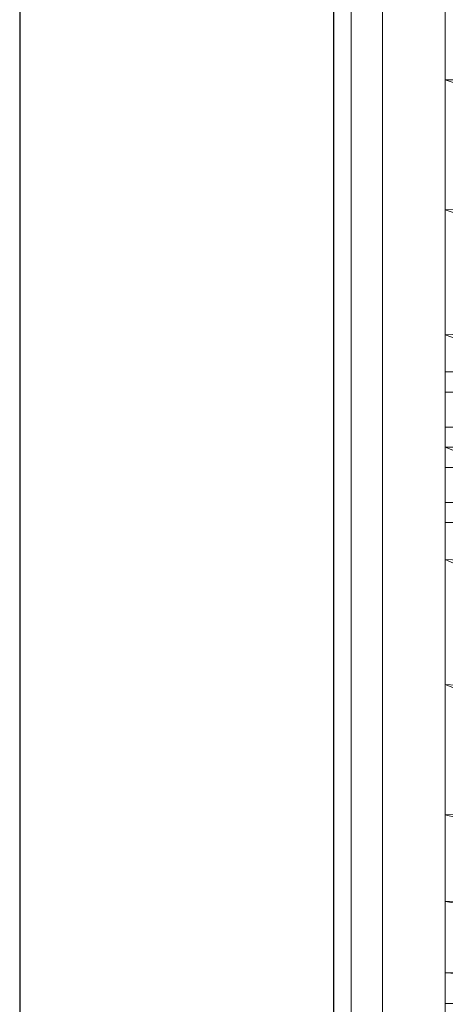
# Model space of a CAD drawing. Header units: metres. Extents: x 391.1 to 430.4, y 12.7 to 28.4.
# Tile 35 of 169: x 401.356 to 401.492, y 26.441 to 26.754. Entities that reach past the tile are written whole.
import ezdxf

# ---------------------------------------------------------------- set-up
doc = ezdxf.new("R2010")
doc.units = ezdxf.units.M
for name, color, linetype, lineweight in [('02_MOBILIARIO', 7, 'Continuous', 18), ('A-DETL-____-MBND', 7, 'Continuous', 18), ('A-GENM-____-OTLN', 7, 'Continuous', 18), ('A-WALL-____-MCUT', 7, 'Continuous', 25), ('A-WALL-____-OTLN', 7, 'Continuous', 25)]:
    doc.layers.add(name, color=color, linetype=linetype, lineweight=lineweight)

# ---------------------------------------------------------------- blocks, each defined once
blk = doc.blocks.new('Family - Rentamans PB-155389-02_CLI_AIRE_P0')
at = {"layer": 'A-DETL-____-MBND', "color": 253, "true_color": 0xaaaaaa}
for p, q in [((0, 0.36146), (0, 0.00406)), ((0, 0.32734), (0, 0.29972)), ((0, 0.29972), (0, 0.2583)), ((0.10273, 0.29924), (0, 0.29972)), ((0, 0.29972), (0.10273, 0.26415)), ((0.10273, 0.26415), (0, 0.2583)), ((0, 0.2583), (0, 0.2185)), ((0, 0.2583), (0.10273, 0.22395)), ((0.10273, 0.22395), (0, 0.2185)), ((0, 0.2185), (0, 0.18276)), ((0, 0.2185), (0.10273, 0.18276)), ((0, 0.20033), (0, 0.20676)), ((0, 0.20676), (0.02, 0.20676)), ((0, 0.20676), (0.02, 0.20676)), ((0, 0.20676), (0, 0.20033)), ((0, 0.20033), (0, 0.18919)), ((0.02, 0.20033), (0, 0.20033)), ((0, 0.18919), (0, 0.20033)), ((0, 0.20033), (0.02, 0.20033)), ((0, 0.18919), (0.02, 0.18919)), ((0, 0.18919), (0, 0.17633)), ((0, 0.17633), (0, 0.18919)), ((0, 0.18919), (0.02, 0.18919)), ((0, 0.18276), (0, 0.14702)), ((0, 0.18276), (0.10273, 0.14157)), ((0.10273, 0.18276), (0, 0.18276)), ((0, 0.17633), (0.02, 0.17633)), ((0, 0.17633), (0, 0.16519)), ((0, 0.16519), (0, 0.17633)), ((0, 0.17633), (0.02, 0.17633)), ((0, 0.16519), (0.02, 0.16519)), ((0, 0.16519), (0, 0.15876)), ((0, 0.15876), (0, 0.16519)), ((0, 0.16519), (0.02, 0.16519)), ((0, 0.15876), (0.02, 0.15876)), ((0, 0.15876), (0.02, 0.15876)), ((0, 0.14702), (0, 0.10722)), ((0.10273, 0.14157), (0, 0.14702)), ((0, 0.14702), (0.10273, 0.10137)), ((0, 0.10722), (0, 0.06579)), ((0.10273, 0.10137), (0, 0.10722)), ((0, 0.10722), (0.10273, 0.06628)), ((0.10273, 0.06628), (0, 0.06579)), ((0, 0.06579), (0, 0.03818)), ((0, 0.06579), (0.10273, 0.03978)), ((0.10273, 0.03978), (0, 0.03818)), ((0, 0.03818), (0, 0.01543)), ((0, 0.03818), (0.10273, 0.02147)), ((0.10273, 0.02147), (0, 0.01543)), ((0, 0.01543), (0, 0.00569)), ((0, 0.01543), (0.10273, 0.00966)), ((0.10273, 0.00966), (0, 0.00569)), ((0, 0.00569), (0, 0.00244)), ((0, 0.00569), (0.10273, 0.00269))]:
    blk.add_line(p, q, dxfattribs=at)
blk = doc.blocks.new('Family - Envans PB-155461-02_CLI_AIRE_P0')
at = {"layer": 'A-WALL-____-MCUT', "color": 253, "true_color": 0xaaaaaa}
for p, q in [((6.12307, 0.1), (3.61987, 0.1)), ((3.61987, 0), (6.12307, 0))]:
    blk.add_line(p, q, dxfattribs=at)
at = {"layer": 'A-WALL-____-OTLN', "color": 253, "true_color": 0xaaaaaa}
for p, q in [((6.12307, 0.1), (0, 0.1)), ((0, 0), (6.12307, 0))]:
    blk.add_line(p, q, dxfattribs=at)
at = {"layer": 'A-WALL-____-OTLN', "color": 253, "lineweight": 18, "true_color": 0xaaaaaa}
blk.add_line((-0.00093, 0), (6.12307, 0), dxfattribs=at)
blk = doc.blocks.new('Family - LONDR55-XX_ZZ-ARQ-CAA-M3D-Londres55-155345-02_CLI_AIRE_P0')
at = {"layer": 'A-GENM-____-OTLN', "color": 253, "true_color": 0xaaaaaa}
for p, q in [((0.6, 0.03), (0, 0.03)), ((0.6, 0.03), (0, 0.03)), ((0, 0.01), (0.6, 0.01)), ((0, 0.01), (0.6, 0.01)), ((0.6, 0.01), (0, 0.01)), ((0, 0.01), (0.6, 0.01)), ((0, 0), (0.6, 0)), ((0.6, 0), (0, 0))]:
    blk.add_line(p, q, dxfattribs=at)
blk = doc.blocks.new('Family - Mirall PB-155794-02_CLI_AIRE_P0')
blk.add_blockref('Family - LONDR55-XX_ZZ-ARQ-CAA-M3D-Londres55-155345-02_CLI_AIRE_P0', (0, 0))
blk = doc.blocks.new('LONDR55-XX_ZZ-ARQ-CAA-M3D-Londres55_ifc-1-02_CLI_AIRE_P0')
at = {"layer": '02_MOBILIARIO', "color": 253, "lineweight": 18, "true_color": 0xaaaaaa}
blk.add_blockref('Family - Rentamans PB-155389-02_CLI_AIRE_P0', (401.49193, 26.43532), dxfattribs=at)
at = {"layer": 'A-GENM-____-OTLN', "color": 253, "lineweight": 18, "true_color": 0xaaaaaa, "rotation": 270}
blk.add_blockref('Family - Mirall PB-155794-02_CLI_AIRE_P0', (401.46193, 26.91762), dxfattribs=at)
at = {"layer": 'A-WALL-____-OTLN', "color": 253, "lineweight": 18, "true_color": 0xaaaaaa, "rotation": 90}
blk.add_blockref('Family - Envans PB-155461-02_CLI_AIRE_P0', (401.45645, 22.14078), dxfattribs=at)

msp = doc.modelspace()

# ---------------------------------------------------------------- block references
at = {"lineweight": 5}
msp.add_blockref('LONDR55-XX_ZZ-ARQ-CAA-M3D-Londres55_ifc-1-02_CLI_AIRE_P0', (0, 0), dxfattribs=at)

doc.saveas('drawing.dxf')
